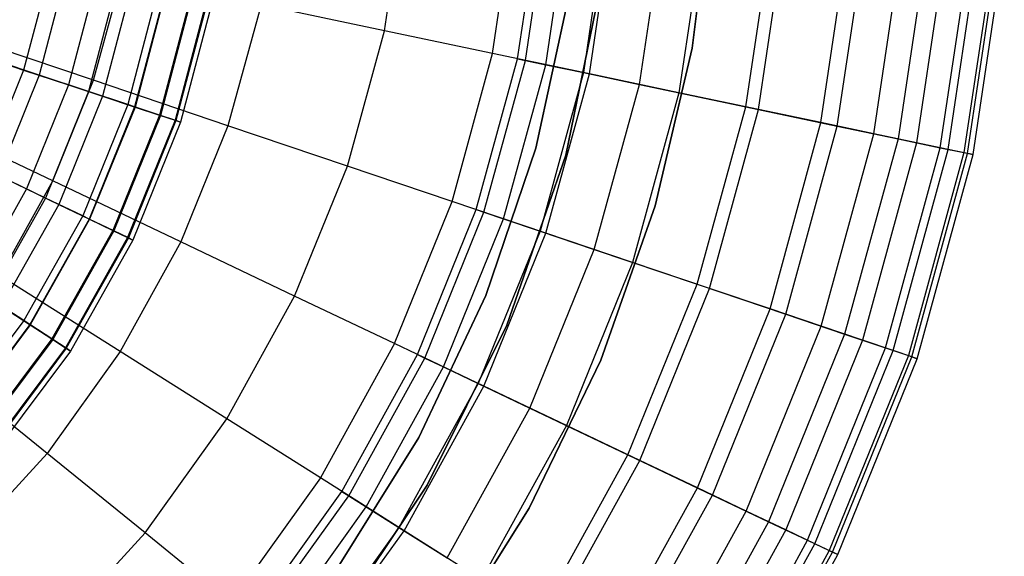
# Model space of a CAD drawing. Extents: x -6 to 6.5, y 0.1 to 12.5.
# Tile 28 of 44: x 1.7 to 3.5, y 4.1 to 5.1. Entities that reach past the tile are written whole.
import ezdxf

# ---------------------------------------------------------------- set-up
doc = ezdxf.new("R2010")
doc.units = 0
doc.header["$LTSCALE"] = 2.54
doc.layers.get('0').update_dxf_attribs({"color": 13, "linetype": 'CONTINUOUS'})

# ---------------------------------------------------------------- blocks, each defined once
blk = doc.blocks.new('GRUPUJ_1')
at = {"color": 0}
for p, q in [((8.3345, 5.0112, 17.3673), (8.3718, 5.2608, 17.3673)), ((8.3345, 5.0112, 17.3673), (8.3718, 5.2608, 17.3673)), ((8.9238, 5.2672, 8.6), (8.8884, 4.9799, 8.6)), ((8.8884, 4.9799, 7.5), (8.9238, 5.2672, 7.5)), ((8.9238, 5.2672, 8.6), (8.8884, 4.9799, 8.6)), ((8.8884, 4.9799, 7.5), (8.9238, 5.2672, 7.5)), ((8.5292, 4.9702, 17.1935), (8.5699, 5.2432, 17.1935)), ((8.5292, 4.9702, 17.1935), (8.5699, 5.2432, 17.1935)), ((8.5741, 4.9608, 7.5), (8.6156, 5.2391, 7.5)), ((8.5741, 4.9608, 7.5), (8.6156, 5.2391, 7.5)), ((8.5741, 4.9608, 7.5), (8.6156, 5.2391, 7.5)), ((8.5882, 4.9578, 8.3078), (8.63, 5.2378, 8.3078)), ((8.5882, 4.9578, 8.3078), (8.63, 5.2378, 8.3078)), ((8.6247, 4.9501, 8.9059), (8.6672, 5.2345, 8.9059)), ((8.6247, 4.9501, 8.9059), (8.6672, 5.2345, 8.9059)), ((8.7361, 5.2284, 9.5221), (8.6925, 4.9359, 9.5221)), ((8.7361, 5.2284, 9.5221), (8.6925, 4.9359, 9.5221)), ((8.7033, 4.9336, 16.9993), (8.7472, 5.2274, 16.9993)), ((8.7033, 4.9336, 16.9993), (8.7472, 5.2274, 16.9993)), ((8.7932, 4.9147, 10.1645), (8.8387, 5.2192, 10.1645)), ((8.7932, 4.9147, 10.1645), (8.8387, 5.2192, 10.1645)), ((8.9111, 5.2128, 16.7701), (8.8643, 4.8997, 16.7701)), ((8.9111, 5.2128, 16.7701), (8.8643, 4.8997, 16.7701)), ((8.9844, 4.8744, 11.1672), (9.0332, 5.2019, 11.1672)), ((8.9844, 4.8744, 11.1672), (9.0332, 5.2019, 11.1672)), ((9.0075, 4.8696, 16.5062), (9.0568, 5.1998, 16.5062)), ((9.0075, 4.8696, 16.5062), (9.0568, 5.1998, 16.5062)), ((9.1196, 4.846, 16.2374), (9.1709, 5.1896, 16.2374)), ((9.1196, 4.846, 16.2374), (9.1709, 5.1896, 16.2374)), ((9.149, 4.8398, 12.0446), (9.2008, 5.1869, 12.0446)), ((9.149, 4.8398, 12.0446), (9.2008, 5.1869, 12.0446)), ((9.2149, 4.8259, 15.9362), (9.2679, 5.181, 15.9362)), ((9.2149, 4.8259, 15.9362), (9.2679, 5.181, 15.9362)), ((9.3121, 5.177, 12.7249), (9.2583, 4.8168, 12.7249)), ((9.3121, 5.177, 12.7249), (9.2583, 4.8168, 12.7249)), ((9.3461, 5.174, 15.5999), (9.2918, 4.8097, 15.5999)), ((9.3461, 5.174, 15.5999), (9.2918, 4.8097, 15.5999)), ((9.3344, 4.8008, 13.336), (9.3895, 5.1701, 13.336)), ((9.3344, 4.8008, 13.336), (9.3895, 5.1701, 13.336)), ((9.3485, 4.7978, 15.2257), (9.4039, 5.1688, 15.2257)), ((9.3485, 4.7978, 15.2257), (9.4039, 5.1688, 15.2257)), ((9.4326, 5.1663, 13.8529), (9.3767, 4.7919, 13.8529)), ((9.4326, 5.1663, 13.8529), (9.3767, 4.7919, 13.8529)), ((9.3831, 4.7905, 14.8112), (9.4391, 5.1657, 14.8112)), ((9.3831, 4.7905, 14.8112), (9.4391, 5.1657, 14.8112)), ((9.3933, 4.7884, 14.354), (9.4495, 5.1648, 14.354)), ((9.3933, 4.7884, 14.354), (9.4495, 5.1648, 14.354)), ((7.7342, 5.1251, 8.7333), (7.6858, 4.9405, 8.7333)), ((7.7342, 5.1251, 8.7333), (7.6858, 4.9405, 8.7333)), ((7.7629, 5.1195, 12.4102), (7.7135, 4.9313, 12.4102)), ((7.7629, 5.1195, 12.4102), (7.7135, 4.9313, 12.4102)), ((7.8176, 5.1089, 8.9703), (7.7664, 4.9138, 8.9703)), ((7.8176, 5.1089, 8.9703), (7.7664, 4.9138, 8.9703)), ((7.855, 5.1016, 12.0372), (7.8026, 4.9017, 12.0372)), ((7.855, 5.1016, 12.0372), (7.8026, 4.9017, 12.0372)), ((7.8114, 4.9221, 17.6751), (7.8629, 5.1105, 17.6751)), ((7.8114, 4.9221, 17.6751), (7.8629, 5.1105, 17.6751)), ((8.6607, 4.7876, 7.5), (8.7263, 5.1069, 7.5)), ((8.6607, 4.7876, 7.5), (8.7263, 5.1069, 7.5)), ((8.7263, 5.1069, 1.95), (8.6607, 4.7876, 1.95)), ((8.7263, 5.1069, 1.95), (8.6607, 4.7876, 1.95)), ((8.6607, 4.7876, 7.5), (8.7263, 5.1069, 7.5)), ((7.8811, 5.0965, 9.2006), (7.8278, 4.8934, 9.2006)), ((7.8811, 5.0965, 9.2006), (7.8278, 4.8934, 9.2006)), ((7.9279, 5.0874, 11.6623), (7.8731, 4.8783, 11.6623)), ((7.9279, 5.0874, 11.6623), (7.8731, 4.8783, 11.6623)), ((7.9406, 5.0849, 11.5838), (7.8854, 4.8742, 11.5838)), ((7.9406, 5.0849, 11.5838), (7.8854, 4.8742, 11.5838)), ((7.9415, 5.0848, 9.4892), (7.8862, 4.874, 9.4892)), ((7.9415, 5.0848, 9.4892), (7.8862, 4.874, 9.4892)), ((7.9869, 5.0759, 9.8025), (7.9302, 4.8594, 9.8025)), ((7.9869, 5.0759, 9.8025), (7.9302, 4.8594, 9.8025)), ((7.9889, 5.0755, 11.2139), (7.9321, 4.8587, 11.2139)), ((7.9889, 5.0755, 11.2139), (7.9321, 4.8587, 11.2139)), ((8.0157, 5.0703, 10.1369), (7.958, 4.8501, 10.1369)), ((8.0157, 5.0703, 10.1369), (7.958, 4.8501, 10.1369)), ((8.0174, 5.07, 10.8474), (7.9596, 4.8496, 10.8474)), ((8.0174, 5.07, 10.8474), (7.9596, 4.8496, 10.8474)), ((8.0262, 5.0683, 10.487), (7.9681, 4.8468, 10.487)), ((8.0262, 5.0683, 10.487), (7.9681, 4.8468, 10.487)), ((8.6655, 5.0716, 7.5), (8.607, 4.8, 7.5)), ((8.607, 4.8, 8.6), (8.6655, 5.0716, 8.6)), ((8.607, 4.8, 8.6), (8.6655, 5.0716, 8.6)), ((8.1127, 5.0579, 17.528), (8.0532, 4.8404, 17.528)), ((8.1127, 5.0579, 17.528), (8.0532, 4.8404, 17.528)), ((8.3345, 5.0112, 17.3673), (8.1127, 5.0579, 17.528)), ((8.3345, 5.0112, 17.3673), (8.1127, 5.0579, 17.528)), ((7.8114, 4.9221, 17.6751), (7.5441, 5.0125, 17.806)), ((7.8114, 4.9221, 17.6751), (7.5441, 5.0125, 17.806)), ((8.268, 4.7678, 17.3673), (8.3345, 5.0112, 17.3673)), ((8.268, 4.7678, 17.3673), (8.3345, 5.0112, 17.3673)), ((8.5292, 4.9702, 17.1935), (8.3345, 5.0112, 17.3673)), ((8.5292, 4.9702, 17.1935), (8.3345, 5.0112, 17.3673)), ((8.8884, 4.9799, 8.6), (8.8217, 4.6959, 8.6)), ((8.8217, 4.6959, 7.5), (8.8884, 4.9799, 7.5)), ((8.8884, 4.9799, 8.6), (8.8217, 4.6959, 8.6)), ((8.8217, 4.6959, 7.5), (8.8884, 4.9799, 7.5)), ((8.8884, 4.9799, 8.6), (8.8884, 4.9799, 7.5)), ((8.8884, 4.9799, 8.6), (8.8884, 4.9799, 7.5)), ((7.594, 4.971, 8.521), (7.6858, 4.9405, 8.7333)), ((7.594, 4.971, 8.521), (7.6858, 4.9405, 8.7333)), ((7.7135, 4.9313, 12.4102), (7.6056, 4.9671, 12.7823)), ((7.7135, 4.9313, 12.4102), (7.6056, 4.9671, 12.7823)), ((8.4565, 4.704, 17.1935), (8.5292, 4.9702, 17.1935)), ((8.4565, 4.704, 17.1935), (8.5292, 4.9702, 17.1935)), ((8.4999, 4.6894, 7.5), (8.5741, 4.9608, 7.5)), ((8.4999, 4.6894, 7.5), (8.5741, 4.9608, 7.5)), ((8.4999, 4.6894, 7.5), (8.5741, 4.9608, 7.5)), ((8.7033, 4.9336, 16.9993), (8.5292, 4.9702, 17.1935)), ((8.7033, 4.9336, 16.9993), (8.5292, 4.9702, 17.1935)), ((8.5741, 4.9608, 7.5), (8.5882, 4.9578, 8.3078)), ((8.5741, 4.9608, 7.5), (8.5882, 4.9578, 8.3078)), ((8.5136, 4.6847, 8.3078), (8.5882, 4.9578, 8.3078)), ((8.5136, 4.6847, 8.3078), (8.5882, 4.9578, 8.3078)), ((8.5489, 4.6728, 8.9059), (8.6247, 4.9501, 8.9059)), ((8.5489, 4.6728, 8.9059), (8.6247, 4.9501, 8.9059)), ((8.5882, 4.9578, 8.3078), (8.6247, 4.9501, 8.9059)), ((8.5882, 4.9578, 8.3078), (8.6247, 4.9501, 8.9059)), ((8.6247, 4.9501, 8.9059), (8.6925, 4.9359, 9.5221)), ((8.6247, 4.9501, 8.9059), (8.6925, 4.9359, 9.5221)), ((7.6858, 4.9405, 8.7333), (7.6142, 4.7636, 8.7333)), ((7.6858, 4.9405, 8.7333), (7.6142, 4.7636, 8.7333)), ((7.7135, 4.9313, 12.4102), (7.6405, 4.7509, 12.4102)), ((7.7135, 4.9313, 12.4102), (7.6405, 4.7509, 12.4102)), ((7.6858, 4.9405, 8.7333), (7.7664, 4.9138, 8.9703)), ((7.6858, 4.9405, 8.7333), (7.7664, 4.9138, 8.9703)), ((7.8026, 4.9017, 12.0372), (7.7135, 4.9313, 12.4102)), ((7.8026, 4.9017, 12.0372), (7.7135, 4.9313, 12.4102)), ((8.6925, 4.9359, 9.5221), (8.6145, 4.6506, 9.5221)), ((8.6925, 4.9359, 9.5221), (8.6145, 4.6506, 9.5221)), ((8.625, 4.6471, 16.9993), (8.7033, 4.9336, 16.9993)), ((8.625, 4.6471, 16.9993), (8.7033, 4.9336, 16.9993)), ((8.6925, 4.9359, 9.5221), (8.7932, 4.9147, 10.1645)), ((8.6925, 4.9359, 9.5221), (8.7932, 4.9147, 10.1645)), ((8.8643, 4.8997, 16.7701), (8.7033, 4.9336, 16.9993)), ((8.8643, 4.8997, 16.7701), (8.7033, 4.9336, 16.9993)), ((7.7664, 4.9138, 8.9703), (7.6907, 4.7268, 8.9703)), ((7.7664, 4.9138, 8.9703), (7.6907, 4.7268, 8.9703)), ((7.738, 4.7412, 17.6751), (7.8114, 4.9221, 17.6751)), ((7.738, 4.7412, 17.6751), (7.8114, 4.9221, 17.6751)), ((7.7664, 4.9138, 8.9703), (7.8278, 4.8934, 9.2006)), ((7.7664, 4.9138, 8.9703), (7.8278, 4.8934, 9.2006)), ((8.0532, 4.8404, 17.528), (7.8114, 4.9221, 17.6751)), ((8.0532, 4.8404, 17.528), (7.8114, 4.9221, 17.6751)), ((8.712, 4.6176, 10.1645), (8.7932, 4.9147, 10.1645)), ((8.712, 4.6176, 10.1645), (8.7932, 4.9147, 10.1645)), ((8.7932, 4.9147, 10.1645), (8.9844, 4.8744, 11.1672)), ((8.7932, 4.9147, 10.1645), (8.9844, 4.8744, 11.1672)), ((7.8026, 4.9017, 12.0372), (7.7251, 4.7102, 12.0372)), ((7.8026, 4.9017, 12.0372), (7.7251, 4.7102, 12.0372)), ((7.8278, 4.8934, 9.2006), (7.749, 4.6987, 9.2006)), ((7.8278, 4.8934, 9.2006), (7.749, 4.6987, 9.2006)), ((7.8731, 4.8783, 11.6623), (7.8026, 4.9017, 12.0372)), ((7.8731, 4.8783, 11.6623), (7.8026, 4.9017, 12.0372)), ((7.8278, 4.8934, 9.2006), (7.8862, 4.874, 9.4892)), ((7.8278, 4.8934, 9.2006), (7.8862, 4.874, 9.4892)), ((8.8643, 4.8997, 16.7701), (8.7809, 4.5944, 16.7701)), ((8.8643, 4.8997, 16.7701), (8.7809, 4.5944, 16.7701)), ((9.0075, 4.8696, 16.5062), (8.8643, 4.8997, 16.7701)), ((9.0075, 4.8696, 16.5062), (8.8643, 4.8997, 16.7701)), ((7.8731, 4.8783, 11.6623), (7.792, 4.678, 11.6623)), ((7.8731, 4.8783, 11.6623), (7.792, 4.678, 11.6623)), ((7.8854, 4.8742, 11.5838), (7.8037, 4.6724, 11.5838)), ((7.8854, 4.8742, 11.5838), (7.8037, 4.6724, 11.5838)), ((7.8862, 4.874, 9.4892), (7.8044, 4.672, 9.4892)), ((7.8862, 4.874, 9.4892), (7.8044, 4.672, 9.4892)), ((7.8854, 4.8742, 11.5838), (7.8731, 4.8783, 11.6623)), ((7.8854, 4.8742, 11.5838), (7.8731, 4.8783, 11.6623)), ((7.9321, 4.8587, 11.2139), (7.8854, 4.8742, 11.5838)), ((7.9321, 4.8587, 11.2139), (7.8854, 4.8742, 11.5838)), ((7.8862, 4.874, 9.4892), (7.9302, 4.8594, 9.8025)), ((7.8862, 4.874, 9.4892), (7.9302, 4.8594, 9.8025)), ((8.8971, 4.5551, 11.1672), (8.9844, 4.8744, 11.1672)), ((8.8971, 4.5551, 11.1672), (8.9844, 4.8744, 11.1672)), ((8.9844, 4.8744, 11.1672), (9.149, 4.8398, 12.0446)), ((8.9844, 4.8744, 11.1672), (9.149, 4.8398, 12.0446)), ((7.738, 4.7412, 17.6751), (7.4833, 4.8625, 17.806)), ((7.738, 4.7412, 17.6751), (7.4833, 4.8625, 17.806)), ((7.9302, 4.8594, 9.8025), (7.8462, 4.6519, 9.8025)), ((7.9302, 4.8594, 9.8025), (7.8462, 4.6519, 9.8025)), ((7.9321, 4.8587, 11.2139), (7.848, 4.651, 11.2139)), ((7.9321, 4.8587, 11.2139), (7.848, 4.651, 11.2139)), ((7.9302, 4.8594, 9.8025), (7.958, 4.8501, 10.1369)), ((7.9302, 4.8594, 9.8025), (7.958, 4.8501, 10.1369)), ((7.9596, 4.8496, 10.8474), (7.9321, 4.8587, 11.2139)), ((7.9596, 4.8496, 10.8474), (7.9321, 4.8587, 11.2139)), ((8.9195, 4.5475, 16.5062), (9.0075, 4.8696, 16.5062)), ((8.9195, 4.5475, 16.5062), (9.0075, 4.8696, 16.5062)), ((9.1196, 4.846, 16.2374), (9.0075, 4.8696, 16.5062)), ((9.1196, 4.846, 16.2374), (9.0075, 4.8696, 16.5062)), ((7.958, 4.8501, 10.1369), (7.8726, 4.6392, 10.1369)), ((7.958, 4.8501, 10.1369), (7.8726, 4.6392, 10.1369)), ((7.9596, 4.8496, 10.8474), (7.8741, 4.6384, 10.8474)), ((7.9596, 4.8496, 10.8474), (7.8741, 4.6384, 10.8474)), ((7.9681, 4.8468, 10.487), (7.8822, 4.6345, 10.487)), ((7.9681, 4.8468, 10.487), (7.8822, 4.6345, 10.487)), ((7.958, 4.8501, 10.1369), (7.9681, 4.8468, 10.487)), ((7.958, 4.8501, 10.1369), (7.9681, 4.8468, 10.487)), ((7.9681, 4.8468, 10.487), (7.9596, 4.8496, 10.8474)), ((7.9681, 4.8468, 10.487), (7.9596, 4.8496, 10.8474)), ((8.0532, 4.8404, 17.528), (7.9684, 4.6314, 17.528)), ((8.0532, 4.8404, 17.528), (7.9684, 4.6314, 17.528)), ((8.268, 4.7678, 17.3673), (8.0532, 4.8404, 17.528)), ((8.268, 4.7678, 17.3673), (8.0532, 4.8404, 17.528)), ((9.0281, 4.5108, 16.2374), (9.1196, 4.846, 16.2374)), ((9.0281, 4.5108, 16.2374), (9.1196, 4.846, 16.2374)), ((9.0564, 4.5012, 12.0446), (9.149, 4.8398, 12.0446)), ((9.0564, 4.5012, 12.0446), (9.149, 4.8398, 12.0446)), ((9.2149, 4.8259, 15.9362), (9.1196, 4.846, 16.2374)), ((9.2149, 4.8259, 15.9362), (9.1196, 4.846, 16.2374)), ((9.149, 4.8398, 12.0446), (9.2583, 4.8168, 12.7249)), ((9.149, 4.8398, 12.0446), (9.2583, 4.8168, 12.7249)), ((9.1203, 4.4796, 15.9362), (9.2149, 4.8259, 15.9362)), ((9.1203, 4.4796, 15.9362), (9.2149, 4.8259, 15.9362)), ((9.2583, 4.8168, 12.7249), (9.1623, 4.4654, 12.7249)), ((9.2583, 4.8168, 12.7249), (9.1623, 4.4654, 12.7249)), ((9.2918, 4.8097, 15.5999), (9.2149, 4.8259, 15.9362)), ((9.2918, 4.8097, 15.5999), (9.2149, 4.8259, 15.9362)), ((9.2583, 4.8168, 12.7249), (9.3344, 4.8008, 13.336)), ((9.2583, 4.8168, 12.7249), (9.3344, 4.8008, 13.336)), ((8.5172, 4.5346, 8.6), (8.607, 4.8, 8.6)), ((8.607, 4.8, 7.5), (8.5172, 4.5346, 7.5)), ((8.5172, 4.5346, 8.6), (8.607, 4.8, 8.6)), ((8.607, 4.8, 7.5), (8.607, 4.8, 8.6)), ((8.607, 4.8, 7.5), (8.607, 4.8, 8.6)), ((9.2918, 4.8097, 15.5999), (9.1947, 4.4545, 15.5999)), ((9.2918, 4.8097, 15.5999), (9.1947, 4.4545, 15.5999)), ((9.2359, 4.4405, 13.336), (9.3344, 4.8008, 13.336)), ((9.2359, 4.4405, 13.336), (9.3344, 4.8008, 13.336)), ((9.3485, 4.7978, 15.2257), (9.2918, 4.8097, 15.5999)), ((9.3485, 4.7978, 15.2257), (9.2918, 4.8097, 15.5999)), ((9.3344, 4.8008, 13.336), (9.3767, 4.7919, 13.8529)), ((9.3344, 4.8008, 13.336), (9.3767, 4.7919, 13.8529)), ((8.5549, 4.4817, 7.5), (8.6607, 4.7876, 7.5)), ((8.5549, 4.4817, 7.5), (8.6607, 4.7876, 7.5)), ((8.6607, 4.7876, 1.95), (8.5549, 4.4817, 1.95)), ((8.6607, 4.7876, 1.95), (8.5549, 4.4817, 1.95)), ((8.5549, 4.4817, 7.5), (8.6607, 4.7876, 7.5)), ((8.6607, 4.7876, 1.95), (8.6607, 4.7876, 7.5)), ((8.6607, 4.7876, 1.95), (8.6607, 4.7876, 7.5)), ((9.2496, 4.4359, 15.2257), (9.3485, 4.7978, 15.2257)), ((9.2496, 4.4359, 15.2257), (9.3485, 4.7978, 15.2257)), ((9.3767, 4.7919, 13.8529), (9.2769, 4.4267, 13.8529)), ((9.3767, 4.7919, 13.8529), (9.2769, 4.4267, 13.8529)), ((9.2831, 4.4246, 14.8112), (9.3831, 4.7905, 14.8112)), ((9.2831, 4.4246, 14.8112), (9.3831, 4.7905, 14.8112)), ((9.293, 4.4212, 14.354), (9.3933, 4.7884, 14.354)), ((9.293, 4.4212, 14.354), (9.3933, 4.7884, 14.354)), ((9.3831, 4.7905, 14.8112), (9.3485, 4.7978, 15.2257)), ((9.3831, 4.7905, 14.8112), (9.3485, 4.7978, 15.2257)), ((9.3767, 4.7919, 13.8529), (9.3933, 4.7884, 14.354)), ((9.3767, 4.7919, 13.8529), (9.3933, 4.7884, 14.354)), ((9.3933, 4.7884, 14.354), (9.3831, 4.7905, 14.8112)), ((9.3933, 4.7884, 14.354), (9.3831, 4.7905, 14.8112)), ((7.6142, 4.7636, 8.7333), (7.6907, 4.7268, 8.9703)), ((7.6142, 4.7636, 8.7333), (7.6907, 4.7268, 8.9703)), ((8.1731, 4.5339, 17.3673), (8.268, 4.7678, 17.3673)), ((8.1731, 4.5339, 17.3673), (8.268, 4.7678, 17.3673)), ((8.4565, 4.704, 17.1935), (8.268, 4.7678, 17.3673)), ((8.4565, 4.704, 17.1935), (8.268, 4.7678, 17.3673)), ((7.7251, 4.7102, 12.0372), (7.6405, 4.7509, 12.4102)), ((7.7251, 4.7102, 12.0372), (7.6405, 4.7509, 12.4102)), ((7.6437, 4.5701, 17.6751), (7.738, 4.7412, 17.6751)), ((7.6437, 4.5701, 17.6751), (7.738, 4.7412, 17.6751)), ((7.9684, 4.6314, 17.528), (7.738, 4.7412, 17.6751)), ((7.9684, 4.6314, 17.528), (7.738, 4.7412, 17.6751)), ((7.6907, 4.7268, 8.9703), (7.5917, 4.551, 8.9703)), ((7.6907, 4.7268, 8.9703), (7.5917, 4.551, 8.9703)), ((7.6907, 4.7268, 8.9703), (7.749, 4.6987, 9.2006)), ((7.6907, 4.7268, 8.9703), (7.749, 4.6987, 9.2006)), ((7.7251, 4.7102, 12.0372), (7.6237, 4.5302, 12.0372)), ((7.7251, 4.7102, 12.0372), (7.6237, 4.5302, 12.0372)), ((7.749, 4.6987, 9.2006), (7.6459, 4.5157, 9.2006)), ((7.749, 4.6987, 9.2006), (7.6459, 4.5157, 9.2006)), ((7.792, 4.678, 11.6623), (7.7251, 4.7102, 12.0372)), ((7.792, 4.678, 11.6623), (7.7251, 4.7102, 12.0372)), ((7.749, 4.6987, 9.2006), (7.8044, 4.672, 9.4892)), ((7.749, 4.6987, 9.2006), (7.8044, 4.672, 9.4892)), ((8.3527, 4.4483, 17.1935), (8.4565, 4.704, 17.1935)), ((8.3527, 4.4483, 17.1935), (8.4565, 4.704, 17.1935)), ((8.625, 4.6471, 16.9993), (8.4565, 4.704, 17.1935)), ((8.625, 4.6471, 16.9993), (8.4565, 4.704, 17.1935)), ((8.8217, 4.6959, 8.6), (8.7236, 4.4188, 8.6)), ((8.7236, 4.4188, 7.5), (8.8217, 4.6959, 7.5)), ((8.8217, 4.6959, 8.6), (8.7236, 4.4188, 8.6)), ((8.7236, 4.4188, 7.5), (8.8217, 4.6959, 7.5)), ((8.8217, 4.6959, 8.6), (8.8217, 4.6959, 7.5)), ((8.8217, 4.6959, 8.6), (8.8217, 4.6959, 7.5)), ((7.792, 4.678, 11.6623), (7.6859, 4.4897, 11.6623)), ((7.792, 4.678, 11.6623), (7.6859, 4.4897, 11.6623)), ((7.8037, 4.6724, 11.5838), (7.792, 4.678, 11.6623)), ((7.8037, 4.6724, 11.5838), (7.792, 4.678, 11.6623)), ((8.3941, 4.4286, 7.5), (8.4999, 4.6894, 7.5)), ((8.3941, 4.4286, 7.5), (8.4999, 4.6894, 7.5)), ((8.3941, 4.4286, 7.5), (8.4999, 4.6894, 7.5)), ((8.4072, 4.4224, 8.3078), (8.5136, 4.6847, 8.3078)), ((8.4072, 4.4224, 8.3078), (8.5136, 4.6847, 8.3078)), ((8.4999, 4.6894, 7.5), (8.5136, 4.6847, 8.3078)), ((8.4999, 4.6894, 7.5), (8.5136, 4.6847, 8.3078)), ((8.5136, 4.6847, 8.3078), (8.5489, 4.6728, 8.9059)), ((8.5136, 4.6847, 8.3078), (8.5489, 4.6728, 8.9059)), ((7.8037, 4.6724, 11.5838), (7.6968, 4.4826, 11.5838)), ((7.8037, 4.6724, 11.5838), (7.6968, 4.4826, 11.5838)), ((7.8044, 4.672, 9.4892), (7.6975, 4.4821, 9.4892)), ((7.8044, 4.672, 9.4892), (7.6975, 4.4821, 9.4892)), ((7.848, 4.651, 11.2139), (7.8037, 4.6724, 11.5838)), ((7.848, 4.651, 11.2139), (7.8037, 4.6724, 11.5838)), ((7.8044, 4.672, 9.4892), (7.8462, 4.6519, 9.8025)), ((7.8044, 4.672, 9.4892), (7.8462, 4.6519, 9.8025)), ((8.4409, 4.4063, 8.9059), (8.5489, 4.6728, 8.9059)), ((8.4409, 4.4063, 8.9059), (8.5489, 4.6728, 8.9059)), ((8.5489, 4.6728, 8.9059), (8.6145, 4.6506, 9.5221)), ((8.5489, 4.6728, 8.9059), (8.6145, 4.6506, 9.5221)), ((7.8462, 4.6519, 9.8025), (7.7363, 4.4568, 9.8025)), ((7.8462, 4.6519, 9.8025), (7.7363, 4.4568, 9.8025)), ((7.848, 4.651, 11.2139), (7.738, 4.4557, 11.2139)), ((7.848, 4.651, 11.2139), (7.738, 4.4557, 11.2139)), ((7.8462, 4.6519, 9.8025), (7.8726, 4.6392, 10.1369)), ((7.8462, 4.6519, 9.8025), (7.8726, 4.6392, 10.1369)), ((7.8741, 4.6384, 10.8474), (7.848, 4.651, 11.2139)), ((7.8741, 4.6384, 10.8474), (7.848, 4.651, 11.2139)), ((8.6145, 4.6506, 9.5221), (8.5034, 4.3766, 9.5221)), ((8.6145, 4.6506, 9.5221), (8.5034, 4.3766, 9.5221)), ((8.5134, 4.3718, 16.9993), (8.625, 4.6471, 16.9993)), ((8.5134, 4.3718, 16.9993), (8.625, 4.6471, 16.9993)), ((8.6145, 4.6506, 9.5221), (8.712, 4.6176, 10.1645)), ((8.6145, 4.6506, 9.5221), (8.712, 4.6176, 10.1645)), ((8.7809, 4.5944, 16.7701), (8.625, 4.6471, 16.9993)), ((8.7809, 4.5944, 16.7701), (8.625, 4.6471, 16.9993)), ((7.8726, 4.6392, 10.1369), (7.7609, 4.4409, 10.1369)), ((7.8726, 4.6392, 10.1369), (7.7609, 4.4409, 10.1369)), ((7.8741, 4.6384, 10.8474), (7.7623, 4.4399, 10.8474)), ((7.8741, 4.6384, 10.8474), (7.7623, 4.4399, 10.8474)), ((7.8822, 4.6345, 10.487), (7.7698, 4.435, 10.487)), ((7.8822, 4.6345, 10.487), (7.7698, 4.435, 10.487)), ((7.9684, 4.6314, 17.528), (7.8596, 4.4339, 17.528)), ((7.9684, 4.6314, 17.528), (7.8596, 4.4339, 17.528)), ((7.8726, 4.6392, 10.1369), (7.8822, 4.6345, 10.487)), ((7.8726, 4.6392, 10.1369), (7.8822, 4.6345, 10.487)), ((7.8822, 4.6345, 10.487), (7.8741, 4.6384, 10.8474)), ((7.8822, 4.6345, 10.487), (7.8741, 4.6384, 10.8474)), ((8.1731, 4.5339, 17.3673), (7.9684, 4.6314, 17.528)), ((8.1731, 4.5339, 17.3673), (7.9684, 4.6314, 17.528)), ((8.5963, 4.3323, 10.1645), (8.712, 4.6176, 10.1645)), ((8.5963, 4.3323, 10.1645), (8.712, 4.6176, 10.1645)), ((8.712, 4.6176, 10.1645), (8.8971, 4.5551, 11.1672)), ((8.712, 4.6176, 10.1645), (8.8971, 4.5551, 11.1672)), ((8.7809, 4.5944, 16.7701), (8.6619, 4.301, 16.7701)), ((8.7809, 4.5944, 16.7701), (8.6619, 4.301, 16.7701)), ((8.9195, 4.5475, 16.5062), (8.7809, 4.5944, 16.7701)), ((8.9195, 4.5475, 16.5062), (8.7809, 4.5944, 16.7701)), ((7.8596, 4.4339, 17.528), (7.6437, 4.5701, 17.6751)), ((7.8596, 4.4339, 17.528), (7.6437, 4.5701, 17.6751)), ((8.7727, 4.2483, 11.1672), (8.8971, 4.5551, 11.1672)), ((8.7727, 4.2483, 11.1672), (8.8971, 4.5551, 11.1672)), ((8.8971, 4.5551, 11.1672), (9.0564, 4.5012, 12.0446)), ((8.8971, 4.5551, 11.1672), (9.0564, 4.5012, 12.0446)), ((8.0513, 4.3129, 17.3673), (8.1731, 4.5339, 17.3673)), ((8.0513, 4.3129, 17.3673), (8.1731, 4.5339, 17.3673)), ((8.3527, 4.4483, 17.1935), (8.1731, 4.5339, 17.3673)), ((8.3527, 4.4483, 17.1935), (8.1731, 4.5339, 17.3673)), ((8.5172, 4.5346, 7.5), (8.3964, 4.2791, 7.5)), ((8.3964, 4.2791, 8.6), (8.5172, 4.5346, 8.6)), ((8.3964, 4.2791, 8.6), (8.5172, 4.5346, 8.6)), ((8.5172, 4.5346, 7.5), (8.5172, 4.5346, 8.6)), ((8.5172, 4.5346, 7.5), (8.5172, 4.5346, 8.6)), ((8.794, 4.2381, 16.5062), (8.9195, 4.5475, 16.5062)), ((8.794, 4.2381, 16.5062), (8.9195, 4.5475, 16.5062)), ((9.0281, 4.5108, 16.2374), (8.9195, 4.5475, 16.5062)), ((9.0281, 4.5108, 16.2374), (8.9195, 4.5475, 16.5062)), ((7.6859, 4.4897, 11.6623), (7.6237, 4.5302, 12.0372)), ((7.6859, 4.4897, 11.6623), (7.6237, 4.5302, 12.0372)), ((7.6459, 4.5157, 9.2006), (7.6975, 4.4821, 9.4892)), ((7.6459, 4.5157, 9.2006), (7.6975, 4.4821, 9.4892)), ((8.8975, 4.1888, 16.2374), (9.0281, 4.5108, 16.2374)), ((8.8975, 4.1888, 16.2374), (9.0281, 4.5108, 16.2374)), ((8.9245, 4.1759, 12.0446), (9.0564, 4.5012, 12.0446)), ((8.9245, 4.1759, 12.0446), (9.0564, 4.5012, 12.0446)), ((9.1203, 4.4796, 15.9362), (9.0281, 4.5108, 16.2374)), ((9.1203, 4.4796, 15.9362), (9.0281, 4.5108, 16.2374)), ((9.0564, 4.5012, 12.0446), (9.1623, 4.4654, 12.7249)), ((9.0564, 4.5012, 12.0446), (9.1623, 4.4654, 12.7249)), ((7.6859, 4.4897, 11.6623), (7.5566, 4.3165, 11.6623)), ((7.6859, 4.4897, 11.6623), (7.5566, 4.3165, 11.6623)), ((7.6968, 4.4826, 11.5838), (7.5665, 4.308, 11.5838)), ((7.6968, 4.4826, 11.5838), (7.5665, 4.308, 11.5838)), ((7.6975, 4.4821, 9.4892), (7.5672, 4.3075, 9.4892)), ((7.6975, 4.4821, 9.4892), (7.5672, 4.3075, 9.4892)), ((7.6968, 4.4826, 11.5838), (7.6859, 4.4897, 11.6623)), ((7.6968, 4.4826, 11.5838), (7.6859, 4.4897, 11.6623)), ((7.738, 4.4557, 11.2139), (7.6968, 4.4826, 11.5838)), ((7.738, 4.4557, 11.2139), (7.6968, 4.4826, 11.5838)), ((7.6975, 4.4821, 9.4892), (7.7363, 4.4568, 9.8025)), ((7.6975, 4.4821, 9.4892), (7.7363, 4.4568, 9.8025)), ((8.4115, 4.1939, 7.5), (8.5549, 4.4817, 7.5)), ((8.4115, 4.1939, 7.5), (8.5549, 4.4817, 7.5)), ((8.5549, 4.4817, 1.95), (8.4115, 4.1939, 1.95)), ((8.5549, 4.4817, 1.95), (8.4115, 4.1939, 1.95)), ((8.4115, 4.1939, 7.5), (8.5549, 4.4817, 7.5)), ((8.5549, 4.4817, 1.95), (8.5549, 4.4817, 7.5)), ((8.5549, 4.4817, 1.95), (8.5549, 4.4817, 7.5)), ((8.9853, 4.147, 15.9362), (9.1203, 4.4796, 15.9362)), ((8.9853, 4.147, 15.9362), (9.1203, 4.4796, 15.9362)), ((9.1623, 4.4654, 12.7249), (9.0254, 4.1279, 12.7249)), ((9.1623, 4.4654, 12.7249), (9.0254, 4.1279, 12.7249)), ((9.1947, 4.4545, 15.5999), (9.1203, 4.4796, 15.9362)), ((9.1947, 4.4545, 15.5999), (9.1203, 4.4796, 15.9362)), ((9.1623, 4.4654, 12.7249), (9.2359, 4.4405, 13.336)), ((9.1623, 4.4654, 12.7249), (9.2359, 4.4405, 13.336)), ((7.7363, 4.4568, 9.8025), (7.6024, 4.2775, 9.8025)), ((7.7363, 4.4568, 9.8025), (7.6024, 4.2775, 9.8025)), ((7.738, 4.4557, 11.2139), (7.604, 4.2761, 11.2139)), ((7.738, 4.4557, 11.2139), (7.604, 4.2761, 11.2139)), ((7.7363, 4.4568, 9.8025), (7.7609, 4.4409, 10.1369)), ((7.7363, 4.4568, 9.8025), (7.7609, 4.4409, 10.1369)), ((7.7623, 4.4399, 10.8474), (7.738, 4.4557, 11.2139)), ((7.7623, 4.4399, 10.8474), (7.738, 4.4557, 11.2139)), ((8.3527, 4.4483, 17.1935), (8.2195, 4.2067, 17.1935)), ((8.3527, 4.4483, 17.1935), (8.2195, 4.2067, 17.1935)), ((8.5134, 4.3718, 16.9993), (8.3527, 4.4483, 17.1935)), ((8.5134, 4.3718, 16.9993), (8.3527, 4.4483, 17.1935)), ((9.1947, 4.4545, 15.5999), (9.0563, 4.1132, 15.5999)), ((9.1947, 4.4545, 15.5999), (9.0563, 4.1132, 15.5999)), ((9.2496, 4.4359, 15.2257), (9.1947, 4.4545, 15.5999)), ((9.2496, 4.4359, 15.2257), (9.1947, 4.4545, 15.5999)), ((7.7609, 4.4409, 10.1369), (7.6248, 4.2585, 10.1369)), ((7.7609, 4.4409, 10.1369), (7.6248, 4.2585, 10.1369)), ((7.7623, 4.4399, 10.8474), (7.6261, 4.2573, 10.8474)), ((7.7623, 4.4399, 10.8474), (7.6261, 4.2573, 10.8474)), ((7.7698, 4.435, 10.487), (7.6329, 4.2515, 10.487)), ((7.7698, 4.435, 10.487), (7.6329, 4.2515, 10.487)), ((7.8596, 4.4339, 17.528), (7.7281, 4.2506, 17.528)), ((7.8596, 4.4339, 17.528), (7.7281, 4.2506, 17.528)), ((7.7609, 4.4409, 10.1369), (7.7698, 4.435, 10.487)), ((7.7609, 4.4409, 10.1369), (7.7698, 4.435, 10.487)), ((7.7698, 4.435, 10.487), (7.7623, 4.4399, 10.8474)), ((7.7698, 4.435, 10.487), (7.7623, 4.4399, 10.8474)), ((8.0513, 4.3129, 17.3673), (7.8596, 4.4339, 17.528)), ((8.0513, 4.3129, 17.3673), (7.8596, 4.4339, 17.528)), ((8.2583, 4.1822, 7.5), (8.3941, 4.4286, 7.5)), ((8.2583, 4.1822, 7.5), (8.3941, 4.4286, 7.5)), ((8.2583, 4.1822, 7.5), (8.3941, 4.4286, 7.5)), ((8.3941, 4.4286, 7.5), (8.4072, 4.4224, 8.3078)), ((8.3941, 4.4286, 7.5), (8.4072, 4.4224, 8.3078)), ((9.0956, 4.0945, 13.336), (9.2359, 4.4405, 13.336)), ((9.0956, 4.0945, 13.336), (9.2359, 4.4405, 13.336)), ((9.1086, 4.0882, 15.2257), (9.2496, 4.4359, 15.2257)), ((9.1086, 4.0882, 15.2257), (9.2496, 4.4359, 15.2257)), ((9.2359, 4.4405, 13.336), (9.2769, 4.4267, 13.8529)), ((9.2359, 4.4405, 13.336), (9.2769, 4.4267, 13.8529)), ((9.2831, 4.4246, 14.8112), (9.2496, 4.4359, 15.2257)), ((9.2831, 4.4246, 14.8112), (9.2496, 4.4359, 15.2257)), ((7.7281, 4.2506, 17.528), (7.5299, 4.4115, 17.6751)), ((7.7281, 4.2506, 17.528), (7.5299, 4.4115, 17.6751)), ((8.2705, 4.1744, 8.3078), (8.4072, 4.4224, 8.3078)), ((8.2705, 4.1744, 8.3078), (8.4072, 4.4224, 8.3078)), ((8.4072, 4.4224, 8.3078), (8.4409, 4.4063, 8.9059)), ((8.4072, 4.4224, 8.3078), (8.4409, 4.4063, 8.9059)), ((8.7236, 4.4188, 8.6), (8.5947, 4.152, 8.6)), ((8.5947, 4.152, 7.5), (8.7236, 4.4188, 7.5)), ((8.7236, 4.4188, 8.6), (8.5947, 4.152, 8.6)), ((8.5947, 4.152, 7.5), (8.7236, 4.4188, 7.5)), ((8.7236, 4.4188, 8.6), (8.7236, 4.4188, 7.5)), ((8.7236, 4.4188, 8.6), (8.7236, 4.4188, 7.5)), ((9.2769, 4.4267, 13.8529), (9.1346, 4.0759, 13.8529)), ((9.2769, 4.4267, 13.8529), (9.1346, 4.0759, 13.8529)), ((9.1406, 4.073, 14.8112), (9.2831, 4.4246, 14.8112)), ((9.1406, 4.073, 14.8112), (9.2831, 4.4246, 14.8112)), ((9.1499, 4.0686, 14.354), (9.293, 4.4212, 14.354)), ((9.1499, 4.0686, 14.354), (9.293, 4.4212, 14.354)), ((9.2769, 4.4267, 13.8529), (9.293, 4.4212, 14.354)), ((9.2769, 4.4267, 13.8529), (9.293, 4.4212, 14.354)), ((9.293, 4.4212, 14.354), (9.2831, 4.4246, 14.8112)), ((9.293, 4.4212, 14.354), (9.2831, 4.4246, 14.8112)), ((8.3021, 4.1545, 8.9059), (8.4409, 4.4063, 8.9059)), ((8.3021, 4.1545, 8.9059), (8.4409, 4.4063, 8.9059)), ((8.4409, 4.4063, 8.9059), (8.5034, 4.3766, 9.5221)), ((8.4409, 4.4063, 8.9059), (8.5034, 4.3766, 9.5221)), ((8.5034, 4.3766, 9.5221), (8.3606, 4.1176, 9.5221)), ((8.5034, 4.3766, 9.5221), (8.3606, 4.1176, 9.5221)), ((8.5034, 4.3766, 9.5221), (8.5963, 4.3323, 10.1645)), ((8.5034, 4.3766, 9.5221), (8.5963, 4.3323, 10.1645)), ((8.37, 4.1117, 16.9993), (8.5134, 4.3718, 16.9993)), ((8.37, 4.1117, 16.9993), (8.5134, 4.3718, 16.9993)), ((8.6619, 4.301, 16.7701), (8.5134, 4.3718, 16.9993)), ((8.6619, 4.301, 16.7701), (8.5134, 4.3718, 16.9993)), ((8.4477, 4.0626, 10.1645), (8.5963, 4.3323, 10.1645)), ((8.4477, 4.0626, 10.1645), (8.5963, 4.3323, 10.1645)), ((8.5963, 4.3323, 10.1645), (8.7727, 4.2483, 11.1672)), ((8.5963, 4.3323, 10.1645), (8.7727, 4.2483, 11.1672)), ((7.9041, 4.1078, 17.3673), (8.0513, 4.3129, 17.3673)), ((7.9041, 4.1078, 17.3673), (8.0513, 4.3129, 17.3673)), ((8.2195, 4.2067, 17.1935), (8.0513, 4.3129, 17.3673)), ((8.2195, 4.2067, 17.1935), (8.0513, 4.3129, 17.3673)), ((8.6619, 4.301, 16.7701), (8.5091, 4.0238, 16.7701)), ((8.6619, 4.301, 16.7701), (8.5091, 4.0238, 16.7701)), ((8.794, 4.2381, 16.5062), (8.6619, 4.301, 16.7701)), ((8.794, 4.2381, 16.5062), (8.6619, 4.301, 16.7701)), ((8.3964, 4.2791, 7.5), (8.2455, 4.0373, 7.5)), ((8.2455, 4.0373, 8.6), (8.3964, 4.2791, 8.6)), ((8.2455, 4.0373, 8.6), (8.3964, 4.2791, 8.6)), ((8.3964, 4.2791, 7.5), (8.3964, 4.2791, 8.6)), ((8.3964, 4.2791, 7.5), (8.3964, 4.2791, 8.6)), ((7.5759, 4.0842, 17.528), (7.7281, 4.2506, 17.528)), ((7.5759, 4.0842, 17.528), (7.7281, 4.2506, 17.528)), ((7.9041, 4.1078, 17.3673), (7.7281, 4.2506, 17.528)), ((7.9041, 4.1078, 17.3673), (7.7281, 4.2506, 17.528)), ((8.6128, 3.9583, 11.1672), (8.7727, 4.2483, 11.1672)), ((8.6128, 3.9583, 11.1672), (8.7727, 4.2483, 11.1672)), ((8.6328, 3.9457, 16.5062), (8.794, 4.2381, 16.5062)), ((8.6328, 3.9457, 16.5062), (8.794, 4.2381, 16.5062)), ((8.7727, 4.2483, 11.1672), (8.9245, 4.1759, 12.0446)), ((8.7727, 4.2483, 11.1672), (8.9245, 4.1759, 12.0446)), ((8.8975, 4.1888, 16.2374), (8.794, 4.2381, 16.5062)), ((8.8975, 4.1888, 16.2374), (8.794, 4.2381, 16.5062)), ((8.2195, 4.2067, 17.1935), (8.0586, 3.9824, 17.1935)), ((8.2195, 4.2067, 17.1935), (8.0586, 3.9824, 17.1935)), ((8.37, 4.1117, 16.9993), (8.2195, 4.2067, 17.1935)), ((8.37, 4.1117, 16.9993), (8.2195, 4.2067, 17.1935)), ((8.0942, 3.9535, 7.5), (8.2583, 4.1822, 7.5)), ((8.0942, 3.9535, 7.5), (8.2583, 4.1822, 7.5)), ((8.0942, 3.9535, 7.5), (8.2583, 4.1822, 7.5)), ((8.2337, 3.9285, 7.5), (8.4115, 4.1939, 7.5)), ((8.2337, 3.9285, 7.5), (8.4115, 4.1939, 7.5)), ((8.4115, 4.1939, 1.95), (8.2337, 3.9285, 1.95)), ((8.4115, 4.1939, 1.95), (8.2337, 3.9285, 1.95)), ((8.2337, 3.9285, 7.5), (8.4115, 4.1939, 7.5)), ((8.2583, 4.1822, 7.5), (8.2705, 4.1744, 8.3078)), ((8.2583, 4.1822, 7.5), (8.2705, 4.1744, 8.3078)), ((8.4115, 4.1939, 1.95), (8.4115, 4.1939, 7.5)), ((8.4115, 4.1939, 1.95), (8.4115, 4.1939, 7.5)), ((8.7297, 3.8845, 16.2374), (8.8975, 4.1888, 16.2374)), ((8.7297, 3.8845, 16.2374), (8.8975, 4.1888, 16.2374)), ((8.9853, 4.147, 15.9362), (8.8975, 4.1888, 16.2374)), ((8.9853, 4.147, 15.9362), (8.8975, 4.1888, 16.2374)), ((8.1055, 3.9444, 8.3078), (8.2705, 4.1744, 8.3078)), ((8.1055, 3.9444, 8.3078), (8.2705, 4.1744, 8.3078)), ((8.2705, 4.1744, 8.3078), (8.3021, 4.1545, 8.9059)), ((8.2705, 4.1744, 8.3078), (8.3021, 4.1545, 8.9059)), ((8.7551, 3.8686, 12.0446), (8.9245, 4.1759, 12.0446)), ((8.7551, 3.8686, 12.0446), (8.9245, 4.1759, 12.0446)), ((8.9245, 4.1759, 12.0446), (9.0254, 4.1279, 12.7249)), ((8.9245, 4.1759, 12.0446), (9.0254, 4.1279, 12.7249)), ((8.1344, 3.9209, 8.9059), (8.3021, 4.1545, 8.9059)), ((8.1344, 3.9209, 8.9059), (8.3021, 4.1545, 8.9059)), ((8.3021, 4.1545, 8.9059), (8.3606, 4.1176, 9.5221)), ((8.3021, 4.1545, 8.9059), (8.3606, 4.1176, 9.5221)), ((8.5947, 4.152, 8.6), (8.4358, 3.8993, 8.6)), ((8.4358, 3.8993, 7.5), (8.5947, 4.152, 7.5)), ((8.5947, 4.152, 8.6), (8.4358, 3.8993, 8.6)), ((8.4358, 3.8993, 7.5), (8.5947, 4.152, 7.5)), ((8.5947, 4.152, 8.6), (8.5947, 4.152, 7.5)), ((8.5947, 4.152, 8.6), (8.5947, 4.152, 7.5)), ((8.812, 3.8326, 15.9362), (8.9853, 4.147, 15.9362)), ((8.812, 3.8326, 15.9362), (8.9853, 4.147, 15.9362)), ((9.0563, 4.1132, 15.5999), (8.9853, 4.147, 15.9362)), ((9.0563, 4.1132, 15.5999), (8.9853, 4.147, 15.9362)), ((9.0254, 4.1279, 12.7249), (8.8496, 3.8089, 12.7249)), ((9.0254, 4.1279, 12.7249), (8.8496, 3.8089, 12.7249)), ((9.0254, 4.1279, 12.7249), (9.0956, 4.0945, 13.336)), ((9.0254, 4.1279, 12.7249), (9.0956, 4.0945, 13.336)), ((8.3606, 4.1176, 9.5221), (8.1882, 3.8773, 9.5221)), ((8.3606, 4.1176, 9.5221), (8.1882, 3.8773, 9.5221)), ((8.1968, 3.8703, 16.9993), (8.37, 4.1117, 16.9993)), ((8.1968, 3.8703, 16.9993), (8.37, 4.1117, 16.9993)), ((8.3606, 4.1176, 9.5221), (8.4477, 4.0626, 10.1645)), ((8.3606, 4.1176, 9.5221), (8.4477, 4.0626, 10.1645)), ((8.5091, 4.0238, 16.7701), (8.37, 4.1117, 16.9993)), ((8.5091, 4.0238, 16.7701), (8.37, 4.1117, 16.9993)), ((9.0563, 4.1132, 15.5999), (8.8785, 3.7906, 15.5999)), ((9.0563, 4.1132, 15.5999), (8.8785, 3.7906, 15.5999)), ((9.1086, 4.0882, 15.2257), (9.0563, 4.1132, 15.5999)), ((9.1086, 4.0882, 15.2257), (9.0563, 4.1132, 15.5999)), ((7.7338, 3.9216, 17.3673), (7.9041, 4.1078, 17.3673)), ((7.7338, 3.9216, 17.3673), (7.9041, 4.1078, 17.3673)), ((8.0586, 3.9824, 17.1935), (7.9041, 4.1078, 17.3673)), ((8.0586, 3.9824, 17.1935), (7.9041, 4.1078, 17.3673)), ((8.9153, 3.7674, 13.336), (9.0956, 4.0945, 13.336)), ((8.9153, 3.7674, 13.336), (9.0956, 4.0945, 13.336)), ((9.0956, 4.0945, 13.336), (9.1346, 4.0759, 13.8529)), ((9.0956, 4.0945, 13.336), (9.1346, 4.0759, 13.8529)), ((8.9275, 3.7597, 15.2257), (9.1086, 4.0882, 15.2257)), ((8.9275, 3.7597, 15.2257), (9.1086, 4.0882, 15.2257)), ((9.1346, 4.0759, 13.8529), (8.9518, 3.7443, 13.8529)), ((9.1346, 4.0759, 13.8529), (8.9518, 3.7443, 13.8529)), ((8.9574, 3.7408, 14.8112), (9.1406, 4.073, 14.8112)), ((8.9574, 3.7408, 14.8112), (9.1406, 4.073, 14.8112)), ((9.1406, 4.073, 14.8112), (9.1086, 4.0882, 15.2257)), ((9.1406, 4.073, 14.8112), (9.1086, 4.0882, 15.2257)), ((9.1346, 4.0759, 13.8529), (9.1499, 4.0686, 14.354)), ((9.1346, 4.0759, 13.8529), (9.1499, 4.0686, 14.354)), ((9.1499, 4.0686, 14.354), (9.1406, 4.073, 14.8112)), ((9.1499, 4.0686, 14.354), (9.1406, 4.073, 14.8112)), ((8.9662, 3.7353, 14.354), (9.1499, 4.0686, 14.354)), ((8.9662, 3.7353, 14.354), (9.1499, 4.0686, 14.354))]:
    blk.add_line(p, q, dxfattribs=at)

msp = doc.modelspace()

# ---------------------------------------------------------------- block references
at = {"color": 0}
msp.add_blockref('GRUPUJ_1', (-5.959, 0.0611, 0.2501), dxfattribs=at)

doc.saveas('drawing.dxf')
